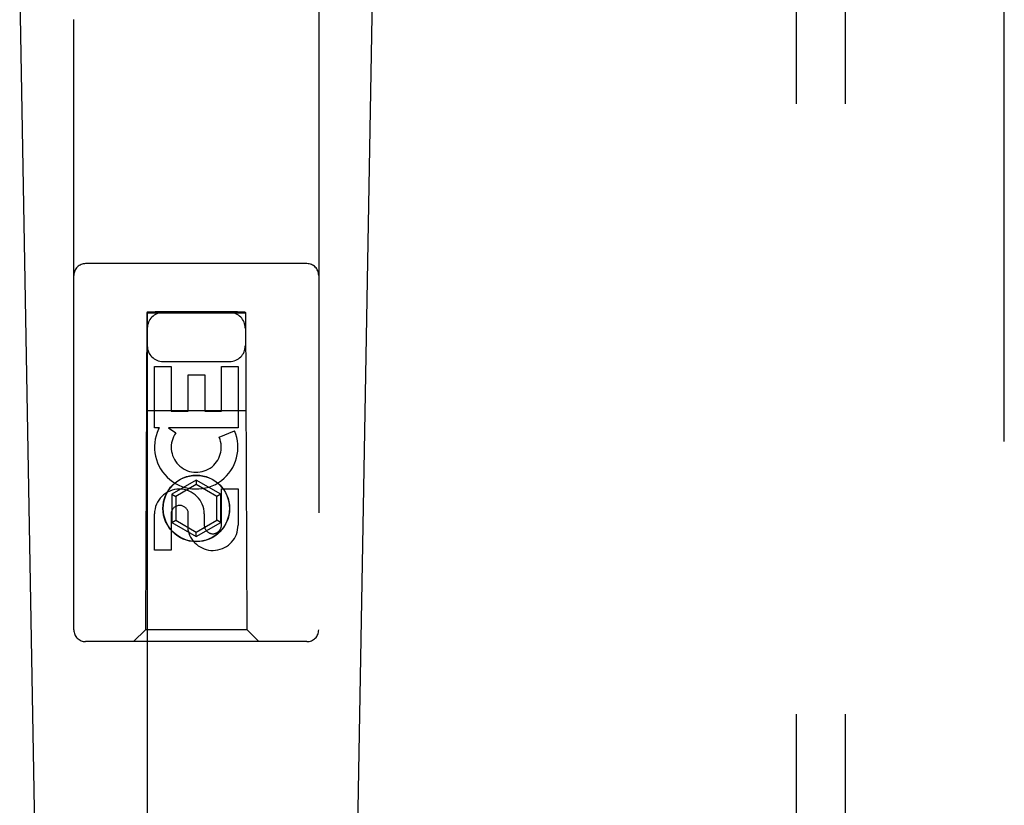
# Model space of a CAD drawing. Header units: inches. Extents: x 0 to 283, y 0 to 183.
# Tile 67 of 88: x 128.23 to 130.74, y 93.39 to 95.39. Entities that reach past the tile are written whole.
import ezdxf

# ---------------------------------------------------------------- set-up
doc = ezdxf.new("R2010")
doc.units = ezdxf.units.IN
doc.header["$LTSCALE"] = 15.583333
doc.header["$MEASUREMENT"] = 0
doc.linetypes.add('HIDDEN', pattern=[0.2, 0.1, -0.1])
for name, color, linetype in [('DEFAULT_2', 8, 'HIDDEN'), ('RIGHTHAND_DOOR_ASSEMBLY', 7, 'CONTINUOUS'), ('SUBPANEL', 7, 'CONTINUOUS')]:
    doc.layers.add(name, color=color, linetype=linetype)

msp = doc.modelspace()

# ---------------------------------------------------------------- linework, layer by layer
at = {"layer": 'DEFAULT_2', "color": 8, "linetype": 'HIDDEN'}
msp.add_line((130.7445, 66.2662), (130.7445, 127.3702), dxfattribs=at)
at = {"layer": 'RIGHTHAND_DOOR_ASSEMBLY', "color": 8, "linetype": 'HIDDEN'}
for p, q in [((128.3695, 93.8357), (128.3695, 95.6932)), ((128.9945, 95.6932), (128.9945, 93.8357)), ((128.9645, 94.7707), (128.3995, 94.7707)), ((128.5555, 94.6457), (128.552, 93.8357)), ((128.5555, 94.6457), (128.8085, 94.6457)), ((128.557, 94.6474), (128.557, 66.6457)), ((128.5577, 94.6474), (128.5589, 94.6474)), ((128.5589, 94.6474), (128.5629, 94.6475)), ((128.577, 94.6443), (128.5641, 94.6444)), ((128.787, 94.6475), (128.577, 94.6475)), ((128.7887, 94.6443), (128.577, 94.6443)), ((128.787, 94.6475), (128.7999, 94.6475)), ((128.8011, 94.6444), (128.7887, 94.6443)), ((128.8051, 94.6444), (128.8011, 94.6444)), ((128.8063, 94.6444), (128.8051, 94.6444)), ((128.807, 66.6457), (128.807, 94.6474)), ((128.812, 93.8357), (128.8085, 94.6457)), ((128.5754, 94.5078), (128.6179, 94.5078)), ((128.5754, 94.3517), (128.5754, 94.5078)), ((128.597, 94.5207), (128.767, 94.5207)), ((128.6179, 94.5078), (128.6179, 94.3943)), ((128.7462, 94.5078), (128.7886, 94.5078)), ((128.7462, 94.3943), (128.7462, 94.5078)), ((128.7886, 94.5078), (128.7886, 94.3517)), ((128.6613, 94.4865), (128.7038, 94.4865)), ((128.6613, 94.3943), (128.6613, 94.4865)), ((128.7038, 94.4865), (128.7038, 94.3943)), ((128.5544, 94.3957), (128.8096, 94.3957)), ((128.6179, 94.3943), (128.6613, 94.3943)), ((128.7038, 94.3943), (128.7462, 94.3943)), ((128.5877, 94.3517), (128.5754, 94.3517)), ((128.5859, 94.3482), (128.5877, 94.3517)), ((128.7886, 94.3517), (128.611, 94.3517)), ((128.611, 94.3517), (128.6296, 94.3387)), ((128.7405, 94.3273), (128.7796, 94.3442)), ((128.682, 94.2182), (128.6195, 94.1821)), ((128.682, 94.2066), (128.6295, 94.1763)), ((128.7445, 94.1821), (128.682, 94.2182)), ((128.682, 94.2182), (128.682, 94.2066)), ((128.7345, 94.1763), (128.682, 94.2066)), ((128.6195, 94.1821), (128.6295, 94.1763)), ((128.6195, 94.1821), (128.6195, 94.1099)), ((128.6295, 94.1763), (128.6295, 94.1157)), ((128.7445, 94.1821), (128.7345, 94.1763)), ((128.7345, 94.1157), (128.7345, 94.1763)), ((128.7445, 94.1099), (128.7445, 94.1821)), ((128.7462, 94.1954), (128.7886, 94.1954)), ((128.7462, 94.103), (128.7462, 94.1954)), ((128.7886, 94.1954), (128.7886, 94.103)), ((128.5754, 94.0391), (128.5754, 94.1315)), ((128.6179, 94.1315), (128.6179, 94.0391)), ((128.6614, 94.0892), (128.6614, 94.1355)), ((128.7023, 94.1315), (128.7023, 94.103)), ((128.6195, 94.1099), (128.6295, 94.1157)), ((128.6195, 94.1099), (128.682, 94.0738)), ((128.6295, 94.1157), (128.682, 94.0854)), ((128.682, 94.0854), (128.7345, 94.1157)), ((128.682, 94.0738), (128.7445, 94.1099)), ((128.7445, 94.1099), (128.7345, 94.1157)), ((128.682, 94.0738), (128.682, 94.0854)), ((128.6179, 94.0391), (128.5754, 94.0391)), ((128.552, 93.8357), (128.522, 93.8057)), ((128.812, 93.8357), (128.552, 93.8357)), ((128.812, 93.8357), (128.842, 93.8057)), ((128.9645, 93.8057), (128.3995, 93.8057))]:
    msp.add_line(p, q, dxfattribs=at)
at = {"layer": 'RIGHTHAND_DOOR_ASSEMBLY', "color": 7, "linetype": 'Continuous'}
for p, q in [((128.3035, 91.3837), (128.2312, 95.5231)), ((129.0605, 91.3837), (129.1328, 95.5231))]:
    msp.add_line(p, q, dxfattribs=at)
at = {"layer": 'RIGHTHAND_DOOR_ASSEMBLY', "color": 8, "linetype": 'HIDDEN'}
for points in [[(128.557, 94.6474), (128.5571, 94.6474), (128.5573, 94.6474), (128.5577, 94.6474)], [(128.5589, 94.6444), (128.5577, 94.6444), (128.5573, 94.6444), (128.5571, 94.6444), (128.557, 94.6444)], [(128.5641, 94.6444), (128.5597, 94.6444), (128.5589, 94.6444)], [(128.5629, 94.6475), (128.5752, 94.6475), (128.577, 94.6475)], [(128.7999, 94.6475), (128.8043, 94.6475), (128.8051, 94.6474)], [(128.8051, 94.6474), (128.8063, 94.6474), (128.8067, 94.6474), (128.8069, 94.6474), (128.807, 94.6474)], [(128.807, 94.6444), (128.8069, 94.6444), (128.8067, 94.6444), (128.8063, 94.6444)]]:
    msp.add_lwpolyline(points, dxfattribs=at)
for radius in [0.085, 0.0845]:
    msp.add_circle((128.682, 94.1457), radius, dxfattribs=at)
for centre, radius, start, end in [((128.3995, 94.7407), 0.03, 90, 180), ((128.9645, 94.7407), 0.03, 0, 90), ((128.597, 94.6057), 0.04, 90, 180), ((128.767, 94.6057), 0.04, 0, 90), ((128.597, 94.5607), 0.04, 180, 270), ((128.767, 94.5607), 0.04, 270, 360), ((128.6819, 94.3019), 0.1065, 154.2636, 23.4027), ((128.6819, 94.3019), 0.0639, 144.8895, 23.4026), ((128.6389, 94.1315), 0.0635, 0, 180), ((128.6398, 94.1315), 0.0219, 10.307, 180), ((128.7243, 94.1029), 0.0644, 192.2995, 0.0775), ((128.7243, 94.103), 0.0219, 179.9011, 360), ((128.3995, 93.8357), 0.03, 180, 270), ((128.9645, 93.8357), 0.03, 270, 360)]:
    msp.add_arc(centre, radius, start, end, dxfattribs=at)
at = {"layer": 'SUBPANEL', "color": 8, "linetype": 'HIDDEN'}
for p, q in [((130.2132, 124.7869), (130.2132, 68.8494)), ((130.3382, 124.7869), (130.3382, 68.8494))]:
    msp.add_line(p, q, dxfattribs=at)

doc.saveas('drawing.dxf')
